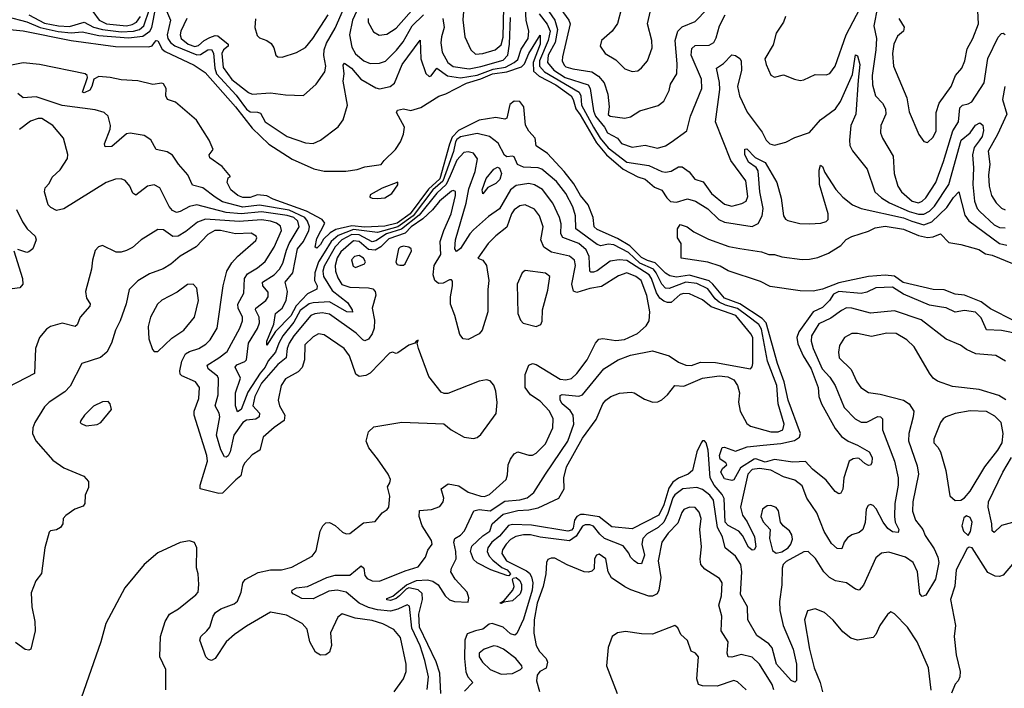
# Model space of a CAD drawing. Extents: x 2056909 to 2160450, y 827444 to 1016825.
# Tile 160 of 256: x 2127776 to 2133111, y 885374 to 888998. Entities that reach past the tile are written whole.
import ezdxf

# ---------------------------------------------------------------- set-up
doc = ezdxf.new("R2010")
doc.units = 0

msp = doc.modelspace()

# ---------------------------------------------------------------- linework, layer by layer
at = {"layer": '0CON10XD'}
for points in [[(2129664.2, 889005), (2129663.4, 888985), (2129692.7, 888932.7), (2129723.8, 888913.8), (2129765, 888919.1), (2129815, 888951.3), (2130035, 889203.6)], [(2131924.5, 889015), (2131914.2, 888985), (2131874.3, 888925), (2131858.6, 888861.4), (2131813.5, 888785), (2131820, 888755), (2131845, 888697.5), (2131865, 888686.2), (2131915, 888699.2), (2131973.3, 888675), (2132005, 888668.9), (2132025, 888672.2), (2132085, 888701.4), (2132145, 888699.2), (2132165, 888706), (2132195, 888745.8), (2132254.4, 888915), (2132347.8, 889095)], [(2127705, 889015.4), (2127815, 888985.7), (2127885.9, 888955.9), (2127984, 888934), (2128055, 888927), (2128115, 888932.4), (2128205, 888911.6), (2128365, 888899.1), (2128442.3, 888907.7), (2128480.1, 888935), (2128490.9, 888955), (2128514, 889066)], [(2127825, 889024.6), (2127909.8, 888979.8), (2127985, 888964.3), (2128045, 888960.9), (2128125, 888983.6), (2128175, 888956.8), (2128225, 888944.1), (2128325, 888931.1), (2128392.1, 888935), (2128425, 888945.1), (2128448.8, 888965), (2128478.4, 889055)], [(2128172.8, 889042.8), (2128205.7, 888995.7), (2128245.6, 888975.6), (2128355, 888964.2), (2128385, 888971.2), (2128409.1, 888985), (2128429.9, 889015)], [(2128571.5, 889045), (2128593.4, 888995), (2128574.7, 888915), (2128578.6, 888895), (2128593.5, 888873.5), (2128616.6, 888856.6), (2128735, 888806.5), (2128755, 888809), (2128795, 888834.1), (2128815, 888836.9), (2128825.7, 888815.7), (2128833.3, 888735), (2128842.9, 888705), (2128948.8, 888588.8), (2129005, 888512.8), (2129025, 888498.7), (2129065, 888497.4), (2129081.1, 888491.1), (2129105.4, 888445), (2129224.7, 888365), (2129325, 888329.7), (2129365, 888326.8), (2129405.3, 888344.7), (2129502.1, 888417.9), (2129528, 888455), (2129552.5, 888535), (2129528.4, 888665), (2129533.7, 888705), (2129528.5, 888751.5), (2129535, 888762.9), (2129573.5, 888735), (2129624.9, 888674.9), (2129705, 888627.9), (2129725, 888622.5), (2129783.7, 888636.3), (2129805.9, 888654.1), (2129847.3, 888755), (2129945, 888886.7), (2129949.8, 888785), (2129976.1, 888706.1), (2129995, 888690), (2130005, 888694.3), (2130035, 888735.5), (2130094.2, 888694.2), (2130165, 888683.3), (2130255, 888697.2), (2130341.1, 888728.9), (2130408.8, 888741.2), (2130455.3, 888765), (2130475, 888782.3), (2130492.5, 888837.5), (2130531.2, 888895), (2130535.1, 888935), (2130520, 888995), (2130516.1, 889055)], [(2128805, 888901.5), (2128835, 888912), (2128849.9, 888909.9), (2128905.8, 888865), (2128904.5, 888855), (2128880.5, 888835), (2128871.6, 888815), (2128878.2, 888738.2), (2128925, 888673.7), (2129015, 888602.5), (2129035, 888594.7), (2129135, 888601.5), (2129215, 888590), (2129313.1, 888586.9), (2129382, 888648), (2129428.2, 888715), (2129433.9, 888745), (2129422.9, 888802.9), (2129425.2, 888835), (2129438.6, 888871.4), (2129485, 888951.4), (2129529.9, 889055)], [(2129611.7, 889065), (2129578.1, 888995), (2129563, 888915), (2129575, 888848.6), (2129595, 888812.2), (2129640.5, 888775), (2129675, 888760.8), (2129725, 888761.3), (2129756.9, 888773.1), (2129817.8, 888832.2), (2129853.1, 888876.9), (2129902.2, 888965), (2129964.4, 889025)], [(2130184.8, 889085), (2130176.5, 888996.5), (2130187.9, 888905), (2130220, 888835), (2130245, 888811.5), (2130284.6, 888814.6), (2130351.9, 888835), (2130385, 888860.8), (2130395, 888903.3), (2130399.5, 889065)], [(2130627.2, 889065), (2130674.4, 888995), (2130690.2, 888945), (2130677.1, 888875), (2130639, 888805), (2130636.3, 888765), (2130670.5, 888725), (2130732.1, 888685), (2130856.1, 888645), (2130866.2, 888625), (2130885, 888502.9), (2130895.7, 888475), (2130943.7, 888415), (2130960.2, 888385), (2131014.4, 888355), (2131035.9, 888325.9), (2131095, 888307.5), (2131165, 888317.9), (2131231.4, 888301.4), (2131275, 888313.8), (2131305, 888333.8), (2131390, 888395), (2131411.1, 888475), (2131472.1, 888625), (2131470.3, 888675), (2131414.4, 888805), (2131417.7, 888842.2), (2131435, 888857.5), (2131511.1, 888858.9), (2131536.1, 888873.9), (2131549.9, 888900.1), (2131567.3, 888965), (2131598.3, 889025)], [(2130708.3, 889055), (2130751.3, 888995), (2130757.8, 888975), (2130716.3, 888796.3), (2130715.8, 888775), (2130725, 888752.1), (2130735, 888742.8), (2130772.3, 888732.3), (2130874.9, 888714.9), (2130911, 888691), (2130942.2, 888655), (2130962.2, 888595), (2130970.5, 888525), (2130965, 888484.4), (2130975, 888474.7), (2131055, 888463.9), (2131085, 888471.5), (2131136.2, 888503.8), (2131235, 888533.1), (2131265, 888555.8), (2131295, 888613.8), (2131301.8, 888648.2), (2131335.9, 888704.1), (2131338.5, 888758.5), (2131327.9, 888885), (2131341.2, 888935), (2131365, 888958.4), (2131435, 888988.9), (2131501.2, 889055)], [(2131035, 889053.3), (2131015, 888976.7), (2130986.2, 888935), (2130928.8, 888885), (2130920, 888855), (2130947.5, 888815), (2131005, 888780), (2131055, 888731.1), (2131095, 888716.9)], [(2131095, 888716.9), (2131125, 888720.8), (2131145, 888736), (2131176.7, 888775), (2131202.2, 888845), (2131201.4, 888885), (2131177.1, 888975), (2131193.4, 889046.6)], [(2132424, 889065), (2132404.2, 888965), (2132417.3, 888895), (2132414.8, 888835), (2132394.8, 888694.8), (2132396.7, 888645), (2132413.2, 888585), (2132450.9, 888545), (2132466.8, 888515), (2132468.9, 888485), (2132442.3, 888425), (2132439.6, 888385), (2132450, 888355), (2132508.5, 888258.5), (2132513.5, 888165), (2132534.2, 888095), (2132552.8, 888065), (2132611.3, 888015), (2132645, 888005.8), (2132665, 888014.2), (2132685, 888032.9), (2132740.2, 888115), (2132781.4, 888228.6), (2132831.2, 888395), (2132862.4, 888445), (2132870.2, 888519.8), (2132885, 888534), (2132915, 888541.2), (2132935, 888553.3), (2133001.4, 888655), (2133022.2, 888787.8), (2133077.8, 888902.2), (2133095, 888922.5), (2133105, 888924.2), (2133115, 888917.5)], [(2132538.9, 889005), (2132568.1, 888958.1), (2132564.6, 888935.4), (2132531.8, 888908.2), (2132512, 888865), (2132504.6, 888815), (2132510.4, 888745), (2132582.5, 888575), (2132595, 888498.8), (2132646.9, 888375), (2132675, 888338), (2132695, 888332.5), (2132725, 888361.9), (2132741.5, 888395), (2132741.5, 888495), (2132757.5, 888545), (2132822.2, 888635), (2132846.9, 888695), (2132880.4, 888735), (2132897.1, 888775), (2132910.2, 888839.8), (2132939.5, 888895), (2132970, 888975), (2132967.9, 889045)], [(2128681.1, 889005), (2128649.1, 888935), (2128645.2, 888915), (2128650.5, 888895), (2128688.4, 888865), (2128725, 888852.4), (2128745, 888857.7), (2128775.2, 888885), (2128805, 888901.5)], [(2129052.8, 889002.8), (2129049.2, 888955), (2129062, 888912), (2129075, 888899.2), (2129115, 888884.5), (2129138.1, 888868.1), (2129151.9, 888845), (2129163.8, 888805), (2129175, 888796.2), (2129197.5, 888795), (2129275, 888819.1), (2129325, 888847.8), (2129364.6, 888895), (2129447.8, 889025)], [(2130067.8, 889005), (2130075.2, 888955), (2130060.4, 888905), (2130058, 888872), (2130065, 888821.2), (2130095, 888766.2), (2130125, 888744.8), (2130210.9, 888730.9), (2130275, 888744.2), (2130395, 888778.4), (2130420.1, 888805), (2130428.8, 888865), (2130435, 889010)], [(2130589.7, 889029.7), (2130633.8, 888973.8), (2130650.2, 888935), (2130639.9, 888885), (2130591.7, 888775), (2130592.7, 888745), (2130619, 888715), (2130807.3, 888605), (2130816.7, 888585), (2130819.5, 888535), (2130884.5, 888414.5), (2130921.1, 888355), (2130965, 888303.6), (2131065, 888224.7), (2131185, 888207.5), (2131255, 888174.3), (2131275, 888170.8), (2131305, 888175.9), (2131345, 888200.8), (2131365, 888200), (2131402.8, 888172.8), (2131433.8, 888133.8), (2131478.4, 888118.4), (2131524, 888055), (2131595, 887997.1), (2131635, 887986.2), (2131689.2, 888000.8), (2131711.1, 888015), (2131720.7, 888039.3), (2131709.4, 888125), (2131628.2, 888235), (2131546.2, 888445), (2131569.4, 888619.4), (2131568.2, 888658.2), (2131550.6, 888735), (2131589.8, 888760.3), (2131635, 888807.5), (2131655, 888804.2), (2131678.2, 888788.2), (2131685.4, 888775), (2131687.5, 888725), (2131664.3, 888635.7), (2131676.6, 888585), (2131717, 888497), (2131798.6, 888388.6), (2131820, 888345), (2131840, 888325), (2131865, 888318.5), (2131926.4, 888333.6), (2131975, 888360), (2132055, 888387.1), (2132115.2, 888454.8), (2132196.2, 888515), (2132224, 888555), (2132288.5, 888701.5), (2132305, 888807.5), (2132315, 888802.5), (2132327.9, 888755), (2132319.3, 888670.7), (2132305.4, 888485), (2132279.7, 888425), (2132271.2, 888345), (2132274.5, 888315), (2132287.4, 888287.4), (2132368.3, 888188.3), (2132409.1, 888065), (2132445, 888031.8), (2132489.1, 888005), (2132595, 887958.5), (2132645, 887943.4), (2132675, 887944.2), (2132705, 887960), (2132732.4, 887987.6), (2132810.5, 888105), (2132877.8, 888345), (2132925.9, 888384.1), (2132955, 888426.5), (2132978.2, 888438.2), (2132995, 888426.2), (2132997.2, 888397.2), (2132990, 888365), (2132975, 888341.1), (2132947, 888305), (2132937.8, 888265), (2132944.1, 888194.1), (2132939.3, 888105), (2132949.2, 888015), (2132964.2, 887975), (2132977.6, 887957.6), (2133055, 887885.3), (2133085, 887871), (2133115, 887869.5)], [(2127705, 888946.4), (2127795, 888937.7), (2128055, 888885.5), (2128295, 888853.4), (2128475, 888851.3), (2128493.2, 888856.8), (2128506.5, 888875), (2128515, 888885.6), (2128525, 888883.3), (2128548.2, 888838.2), (2128563.9, 888825), (2128720.5, 888750.5), (2128781.2, 888711.2), (2128945, 888525.1), (2129035, 888409.3), (2129125, 888323.1), (2129251.7, 888241.7), (2129369.1, 888189.1), (2129425, 888176.7), (2129543, 888177), (2129605, 888185.7), (2129645, 888200), (2129735, 888212.5), (2129750, 888235), (2129811.9, 888295), (2129839.4, 888335), (2129855, 888376.7), (2129861.1, 888415), (2129816.7, 888495), (2129822.4, 888507.6), (2129855, 888515.5), (2129895, 888506.5), (2129948.3, 888521.7), (2130046.6, 888583.4), (2130085, 888596.7), (2130197.1, 888652.9), (2130275, 888677.3), (2130336.7, 888705), (2130414.8, 888715.2), (2130495, 888741.6), (2130511.8, 888758.2), (2130535, 888815.3), (2130595, 888913.8), (2130595, 888864.4), (2130557.6, 888765), (2130559.2, 888719.2), (2130591.2, 888691.2), (2130680.7, 888645), (2130763.2, 888585), (2130775.2, 888565.2), (2130788.5, 888515), (2130811.8, 888481.8), (2130900.3, 888330.3), (2130955, 888264.9), (2131045, 888187.8), (2131125, 888145.7), (2131165, 888133.5), (2131215, 888090.8), (2131254.6, 888074.6), (2131282.3, 888032.3), (2131302.8, 888012.8), (2131335, 888009.2), (2131395, 888027.4), (2131437.5, 888015), (2131505, 887972.4), (2131564.5, 887914.5), (2131595, 887900.3), (2131745, 887877.3), (2131777, 887893), (2131798.4, 887935), (2131803.6, 887975), (2131785.8, 888065), (2131777.9, 888177.9), (2131766.5, 888196.5), (2131724.7, 888225), (2131705, 888267.5), (2131704.4, 888295.6), (2131715, 888298), (2131761.5, 888251.5), (2131815, 888223.9), (2131878.8, 888115), (2131901.1, 888031.1), (2131914.8, 887934.8), (2131925, 887916.7), (2131938.5, 887908.5), (2132002.7, 887892.7), (2132055, 887890.8), (2132116.2, 887895), (2132145.2, 887904.7), (2132156.5, 887915), (2132156.8, 887945), (2132109.2, 888105), (2132107.3, 888182.7), (2132115, 888210), (2132125, 888202.5), (2132138.8, 888168.8), (2132197.7, 888077.7), (2132235, 888036.5), (2132287.5, 887995), (2132335, 887974), (2132565, 887923), (2132608.8, 887905), (2132675, 887886.4), (2132717.3, 887902.7), (2132800, 887980), (2132835, 888034.2), (2132865, 888065.5), (2132897.7, 887937.7), (2132917.9, 887907.9), (2133085, 887784.3), (2133124.8, 887775.2)], [(2133193.5, 887293.5), (2133095, 887313.8), (2133015, 887316.2), (2132985, 887381.5), (2132955, 887413.2), (2132895, 887420.7), (2132845, 887411.9), (2132795, 887435.2), (2132770.3, 887439.7), (2132705, 887451.2), (2132565, 887510.2), (2132505, 887548.8), (2132415, 887545.2), (2132365, 887521.1), (2132335.5, 887514.5), (2132215, 887524.6), (2132185, 887510.7), (2132163.8, 887476.2), (2132125, 887437.4), (2132075, 887415.2), (2131998.1, 887305), (2131987, 887275), (2131991.4, 887241.4), (2132021.7, 887175), (2132064.9, 887105), (2132102.9, 887005), (2132105.2, 886955), (2132119.6, 886915), (2132195, 886781.5), (2132228, 886738), (2132265, 886713.1), (2132315, 886690.8), (2132377.8, 886655), (2132395.5, 886625), (2132393.1, 886595), (2132386.4, 886583.6), (2132375, 886581.8), (2132355, 886591.5), (2132325, 886620), (2132315, 886621.8), (2132291.9, 886618.1), (2132270, 886605), (2132240.5, 886515), (2132235, 886453.3), (2132225, 886432), (2132215, 886427.1), (2132195, 886440), (2132145, 886502.3), (2132071.1, 886561.1), (2132033.1, 886603.1), (2131965, 886599.8), (2131865, 886613.5), (2131815, 886599.9), (2131765, 886618.2), (2131755, 886616.5), (2131680.5, 886569.5), (2131645, 886504.4), (2131635, 886500.6), (2131595, 886510), (2131575.5, 886545), (2131584.6, 886565.4), (2131606.7, 886585), (2131602.5, 886595), (2131570.6, 886615), (2131568, 886635), (2131581.7, 886678.3), (2131595, 886680), (2131655, 886658.9), (2131716.6, 886683.4), (2131805, 886692.3), (2131900, 886700), (2131973.3, 886716.7), (2132001.5, 886735), (2132006.6, 886755), (2131939.2, 886935), (2131918.6, 887035), (2131881.2, 887135), (2131820.5, 887355), (2131798.5, 887378.5), (2131678.2, 887458.2), (2131595, 887488.3), (2131532.1, 887565), (2131511.7, 887581.7), (2131405, 887613.3), (2131335, 887603), (2131298.7, 887608.7), (2131275, 887623.1), (2131219.2, 887679.2), (2131177.2, 887692.8), (2131145, 887709), (2131081.4, 887771.4), (2131015, 887811.4), (2130905, 887861.3), (2130889, 887875), (2130882.3, 887925), (2130855, 887994.7), (2130814.3, 888045), (2130777.9, 888107.9), (2130725.2, 888175), (2130635, 888271.8), (2130573.6, 888313.6), (2130568.9, 888355), (2130534.4, 888394.4), (2130516.5, 888426.5), (2130506.7, 888525), (2130485, 888554.4), (2130455, 888555.6), (2130432.3, 888537.7), (2130415, 888463.3), (2130405, 888458.8), (2130355, 888467.1), (2130265, 888453.4), (2130152.8, 888397.2), (2130119.3, 888360.7), (2130105, 888324), (2130051.7, 888135), (2129991.4, 888078.6), (2129891.5, 887945), (2129820.3, 887895), (2129755, 887878.3), (2129645, 887874), (2129575, 887880.5), (2129488.9, 887861.1), (2129457.2, 887842.8), (2129421, 887809), (2129405, 887780), (2129385, 887760), (2129376.7, 887765), (2129385, 887812.5), (2129428.9, 887895), (2129414.2, 887915), (2129329.2, 887959.2), (2129149.4, 888025), (2129115, 888043.3), (2129065, 888048.1), (2129025, 888033.8), (2128984.3, 888034.3), (2128957.8, 888045), (2128918.8, 888075), (2128900, 888115), (2128905, 888140), (2128918.3, 888148.3), (2128872.7, 888202.7), (2128805, 888248.8), (2128801.4, 888265), (2128823.8, 888295), (2128801.4, 888345), (2128732.9, 888452.9), (2128620, 888550), (2128576.1, 888566.1), (2128568, 888585), (2128570, 888625), (2128555, 888650), (2128545, 888653.8), (2128496.8, 888646.8), (2128415, 888666), (2128325, 888671.5), (2128266.7, 888685), (2128205, 888689.5), (2128178, 888675), (2128167.1, 888635), (2128155, 888615.8), (2128125, 888600.8), (2128116.7, 888605), (2128142.9, 888685), (2128141.4, 888695), (2128130, 888705), (2127882.5, 888755), (2127795, 888764.5), (2127675, 888740.3)], [(2133114, 888635), (2133100.2, 888565), (2133124.7, 888485), (2133074.4, 888375), (2133022.5, 888285), (2133031.9, 888215), (2133024.3, 888155), (2133028.1, 888095), (2133041.9, 888045), (2133065.9, 888005.9), (2133095, 887975.4), (2133115, 887967.2)], [(2132450.4, 886835), (2132451.5, 886775), (2132516.2, 886605), (2132535.3, 886515), (2132535.7, 886475), (2132517.4, 886375), (2132515.2, 886305), (2132519.6, 886275), (2132538.7, 886235), (2132535, 886218.1), (2132505, 886222), (2132480.4, 886240.4), (2132454.1, 886274.1), (2132416.9, 886346.9), (2132400, 886365), (2132385, 886370.5), (2132373.6, 886365), (2132361.9, 886345), (2132356.7, 886273.3), (2132345, 886234.3), (2132325, 886217.5), (2132284.1, 886205.9), (2132261.1, 886188.9), (2132243.9, 886166.1), (2132230.3, 886129.7), (2132205, 886131.5), (2132175, 886159.5), (2132134, 886224), (2132094.4, 886325), (2132041.2, 886405), (2132015, 886470.5), (2131975, 886502.7), (2131915, 886520), (2131846, 886556), (2131785, 886565.3), (2131745, 886559.1), (2131721.6, 886535), (2131680.5, 886355), (2131691.6, 886311.6), (2131716.7, 886276.7), (2131757.5, 886195), (2131765, 886140), (2131756.2, 886125), (2131745, 886121.9), (2131725, 886137.9), (2131691.5, 886201.5), (2131672.7, 886225), (2131615, 886256.4), (2131599.1, 886275), (2131592.7, 886402.7), (2131581.7, 886425), (2131537.7, 886475), (2131516.6, 886515), (2131505.6, 886665), (2131495, 886704.5), (2131485.4, 886715), (2131475, 886714.6), (2131467.5, 886705), (2131444.8, 886655), (2131420.8, 886555), (2131397.7, 886535), (2131345, 886513.5), (2131315, 886491.6), (2131292.1, 886457.9), (2131265, 886368.1), (2131238.1, 886311.9), (2131095, 886238.9), (2130985, 886249.2), (2130915, 886303), (2130835, 886316.2), (2130814.5, 886315.5), (2130794.8, 886305.2), (2130782.7, 886285), (2130775, 886241.4), (2130765, 886231.3), (2130745, 886225.1), (2130548, 886258), (2130445, 886262.4), (2130425, 886256.8), (2130375, 886198.3), (2130334.1, 886165.9), (2130311.6, 886135), (2130308.2, 886115), (2130319.1, 886089.1), (2130338.5, 886068.5), (2130388.5, 886028.5), (2130417.3, 886015), (2130435.7, 885994.3), (2130426, 885984), (2130415, 885984.3), (2130328.6, 886015), (2130255, 886054.2), (2130235, 886072.3), (2130218.3, 886115), (2130224.8, 886145), (2130285, 886200.3), (2130323.9, 886225), (2130335.2, 886265), (2130395, 886317.9), (2130475, 886337.8), (2130535, 886340.8), (2130585, 886351.5), (2130696.1, 886405), (2130725.4, 886455), (2130724.1, 886515), (2130737.9, 886575), (2130825, 886729.2), (2130899.6, 886830.4), (2130935.6, 886915), (2130951.5, 886935), (2130978.6, 886955), (2131025, 886972.7), (2131088.3, 886978.3), (2131105.9, 886975.9), (2131160.4, 886940.4), (2131205.8, 886924.2), (2131234, 886926), (2131255, 886937.9), (2131285.2, 886964.8), (2131325, 887014.6), (2131375, 887011.5), (2131475, 887054.2), (2131565, 887067.6), (2131612.7, 887062.7), (2131644.8, 887045), (2131665.2, 887015), (2131675.2, 886975), (2131670.5, 886925), (2131678.9, 886875), (2131715, 886809.5), (2131735.3, 886795.3), (2131845, 886763.1), (2131885, 886763.6), (2131911.1, 886775), (2131917.1, 886805), (2131884.9, 886914.9), (2131878, 887015), (2131827.5, 887147.5), (2131795, 887320.4), (2131779.8, 887345), (2131720.5, 887390.5), (2131665, 887432.6), (2131600.1, 887450.1), (2131566, 887466), (2131544.3, 887484.3), (2131505, 887538.3), (2131445, 887568.1), (2131385, 887575.3), (2131295, 887540.5), (2131275, 887542.3), (2131255, 887563.9), (2131225.1, 887625), (2131209.1, 887645), (2131135, 887678.8), (2131075, 887735.1), (2130995, 887776.8), (2130965, 887780.3), (2130925, 887772), (2130905, 887779.8), (2130788.5, 887865), (2130786.7, 887935), (2130772.8, 887982.8), (2130734.7, 888055), (2130685, 888121.6), (2130605, 888188.4), (2130584.8, 888194.8), (2130505, 888198.5), (2130472.2, 888212.2), (2130455, 888253.8), (2130445, 888258), (2130415, 888254.3), (2130403, 888263), (2130368.8, 888328.8), (2130321.5, 888365), (2130255, 888380.7), (2130165, 888363.4), (2130145, 888349.2), (2130136.4, 888335), (2130127, 888283), (2130068.1, 888121.9), (2130014.8, 888075), (2129908.1, 887935), (2129825, 887875.5), (2129715, 887844.7), (2129585, 887860.9), (2129501.2, 887828.8), (2129463.8, 887796.2), (2129424.6, 887735), (2129394.6, 887685.4), (2129375.7, 887625), (2129373.5, 887585), (2129386.7, 887555), (2129385, 887537.9), (2129335, 887512.5), (2129273.7, 887446.3), (2129245, 887392.8), (2129162.6, 887307.4), (2129115, 887233.3), (2129114.6, 887255), (2129151.9, 887348.1), (2129162.2, 887405), (2129197.3, 887435), (2129219, 887475), (2129226.6, 887525), (2129213.3, 887575), (2129255.2, 887625), (2129281.5, 887755), (2129313.5, 887795), (2129343.1, 887855), (2129345.5, 887875), (2129335.5, 887905), (2129320.9, 887925), (2129234.9, 887964.9), (2129075, 887992.6), (2128985, 887982), (2128875, 888011.4), (2128834.1, 888035), (2128767.2, 888087.2), (2128711.4, 888101.4), (2128687.2, 888157.2), (2128635.4, 888215), (2128603.4, 888263.4), (2128575, 888281.2), (2128516, 888295), (2128486.4, 888346.4), (2128450.7, 888370.7), (2128375, 888382.5), (2128355, 888379.1), (2128275, 888310.4), (2128238, 888308), (2128234.5, 888325), (2128266.3, 888403.7), (2128268.2, 888425), (2128255.5, 888475), (2128232.5, 888495), (2128185, 888509.7), (2128005, 888533.2), (2127865, 888580.5), (2127795, 888573.8), (2127765, 888598.6)], [(2130056.7, 885345), (2130051.6, 885455), (2130032.6, 885517.4), (2129941.2, 885705), (2129939.2, 885775), (2129959, 885855), (2129957.1, 885887.1), (2129935, 885906.9), (2129885, 885917.4), (2129869.4, 885910.6), (2129833.3, 885875), (2129815, 885860.7), (2129785, 885849.5), (2129765, 885853.1), (2129765, 885860), (2129797.7, 885872.3), (2129871.8, 885935), (2129925, 885957.5), (2129985, 885961.7), (2130015, 885954.2), (2130042.4, 885935), (2130081.3, 885875), (2130105, 885854.1), (2130131.2, 885845), (2130205, 885840), (2130210, 885865), (2130200.9, 885895), (2130135.4, 885965), (2130112.4, 886005), (2130115.4, 886025), (2130139.8, 886075), (2130139.1, 886115), (2130128.9, 886165), (2130132.9, 886185), (2130165, 886204.1), (2130185, 886226.8), (2130235.7, 886335), (2130265, 886342.8), (2130325, 886335.2), (2130405, 886387.5), (2130485, 886394.8), (2130525, 886406.3), (2130561.1, 886435), (2130624.7, 886535), (2130745, 886713.4), (2130777.6, 886805), (2130774.2, 886855), (2130759.1, 886879.1), (2130715, 886916.1), (2130704.4, 886935), (2130705, 886960), (2130715, 886965.8), (2130805, 886958), (2130825, 886965.3), (2130940.9, 887105), (2131019.2, 887155), (2131085, 887180.3), (2131205, 887202.7), (2131295, 887175.7), (2131345, 887141.5), (2131385.5, 887124.5), (2131415, 887123.2), (2131465, 887142.1), (2131545, 887140.2), (2131736, 887105), (2131744.5, 887115.5), (2131748, 887135), (2131748.1, 887275), (2131737.7, 887295), (2131655.2, 887395), (2131521.7, 887441.7), (2131475, 887480), (2131405, 887512), (2131375, 887514.2), (2131355, 887508.8), (2131305, 887464.7), (2131285, 887464.3), (2131265, 887472.9), (2131245, 887488.9), (2131226.5, 887516.5), (2131199.3, 887595), (2131186.4, 887615), (2131065, 887692.4), (2131023.4, 887696.6), (2130975, 887689.8), (2130905, 887636.7), (2130885, 887628.8), (2130870, 887630), (2130864.1, 887635), (2130860.7, 887715), (2130845, 887751), (2130804.7, 887785), (2130718, 887818), (2130707.7, 887837.7), (2130709, 887891), (2130700.2, 887925), (2130663.9, 888003.9), (2130608, 888078), (2130565, 888101.8), (2130535, 888110), (2130465, 888099.6), (2130435, 888075.8), (2130375, 887972), (2130315, 887931.4), (2130235, 887859.2), (2130215, 887837.1), (2130165, 887756.7), (2130141.6, 887741.6), (2130133.4, 887755), (2130137.9, 887805), (2130194.2, 888004.2), (2130209.6, 888080.4), (2130242.8, 888175), (2130256.6, 888243.4), (2130235, 888275.2), (2130205, 888282.1), (2130182.9, 888277.1), (2130145, 888236.4), (2130108, 888152), (2130086.4, 888103.6), (2130035, 888057.2), (2129940.9, 887939.1), (2129845, 887862.7), (2129762.7, 887837.3), (2129705, 887798.6), (2129685, 887793.1), (2129615, 887831.9), (2129575, 887833.8), (2129521.7, 887805), (2129485, 887766.2), (2129425, 887661.4), (2129418.9, 887635), (2129421.7, 887605), (2129469.6, 887529.6), (2129552, 887465), (2129577.1, 887425), (2129578.3, 887411.7), (2129547.8, 887415), (2129455, 887468.9), (2129365, 887463.9), (2129345, 887457.6), (2129295, 887422.1), (2129261.3, 887358.7), (2129202.2, 887285), (2129179, 887245), (2129162.2, 887195), (2129122, 887148), (2129105.9, 887114.1), (2129078.2, 887081.8), (2129011.2, 886978.8), (2128975, 886884.6), (2128955, 886872.9), (2128944.3, 886905), (2128945.3, 886975.3), (2128971.7, 887055), (2128943.8, 887115), (2128952.5, 887127.5), (2128995, 887144.2), (2129004.1, 887155), (2129015.2, 887245), (2129064.5, 887324.5), (2129074.8, 887355), (2129073.5, 887385), (2129053.9, 887425), (2129054.8, 887435), (2129108.9, 887475), (2129122.7, 887495), (2129121.8, 887521.8), (2129092.2, 887555), (2129091.6, 887575), (2129155.1, 887614.9), (2129183.3, 887645), (2129202.2, 887677.8), (2129222.1, 887747.9), (2129235.5, 887784.5), (2129290.2, 887875), (2129283.1, 887905), (2129260.5, 887925), (2129225, 887935.9), (2129085, 887956.9), (2128975, 887946.4), (2128895, 887953.1), (2128735, 887994.7), (2128695, 887985.8), (2128645, 887957.3), (2128625, 887953.3), (2128604.3, 887964.3), (2128586.2, 887985), (2128535, 888086.2), (2128505, 888103.1), (2128467.5, 888095), (2128405, 888047.5), (2128388.3, 888058.3), (2128372.9, 888095), (2128346.5, 888126.5), (2128325, 888135.8), (2128295, 888133.3), (2128245, 888115.7), (2128015, 887972.2), (2127975, 887964.2), (2127945, 887980), (2127930, 887995), (2127910, 888065), (2127914.3, 888085.7), (2127935, 888110), (2127950.8, 888145), (2127995, 888183.3), (2128034.3, 888245), (2128036.4, 888266.4), (2128012.5, 888355), (2127954.3, 888425), (2127895, 888461.5), (2127875, 888461.8), (2127835, 888447.7), (2127775, 888402.5)], [(2130285, 888053.6), (2130281.1, 888075), (2130302.9, 888137.1), (2130345, 888188), (2130365, 888197.7), (2130375, 888193.6), (2130386, 888165), (2130377.9, 888132.1), (2130355, 888109.5), (2130311.4, 888088.6), (2130285, 888053.6)], [(2129715, 888027.8), (2129755, 888033), (2129792.5, 888055), (2129825, 888102.5), (2129825, 888117.5), (2129740, 888085), (2129675, 888049.2), (2129672, 888035), (2129685, 888031.1), (2129715, 888027.8)], [(2129982.8, 885367.2), (2129990, 885435), (2129971, 885525), (2129945.2, 885604.8), (2129900, 885700), (2129888.1, 885818.1), (2129875, 885825.4), (2129825, 885802.1), (2129785, 885792.1), (2129715, 885799.1), (2129665, 885812), (2129614.9, 885834.9), (2129545, 885894.4), (2129495, 885904.8), (2129449.8, 885900.2), (2129365, 885859.5), (2129305, 885860.5), (2129257.5, 885885), (2129250, 885895), (2129251.9, 885905), (2129275, 885919.1), (2129335, 885925.6), (2129440, 885975), (2129485, 885986.6), (2129565, 885987.5), (2129625, 886037.5), (2129640.4, 886025), (2129646.2, 885985), (2129658.5, 885968.5), (2129685, 885956.7), (2129725, 885954.1), (2129865, 886010.3), (2129935, 886031.8), (2129974.3, 886085), (2129987.3, 886122.7), (2130011.1, 886155), (2130006.2, 886175), (2129955.9, 886255), (2129940, 886305), (2129942.1, 886337.9), (2130007.6, 886342.4), (2130051.7, 886358.3), (2130070, 886385), (2130074.4, 886405), (2130060, 886455), (2130098, 886482), (2130155, 886470.4), (2130206.5, 886436.5), (2130275, 886415.8), (2130295, 886414.2), (2130320.5, 886425), (2130411.8, 886505), (2130419.5, 886530.5), (2130422.3, 886585), (2130434.7, 886615.3), (2130455, 886644.3), (2130475, 886655.6), (2130535, 886636.9), (2130555, 886638.1), (2130575, 886647.8), (2130625, 886698.6), (2130663.9, 886786.1), (2130665.4, 886835), (2130646.1, 886875), (2130595, 886929.4), (2130544.2, 886965), (2130514.6, 887004.6), (2130513.8, 887075), (2130534.5, 887125.5), (2130555, 887134.4), (2130575, 887128.9), (2130705, 887049.5), (2130734.7, 887045.3), (2130765, 887053.2), (2130795, 887080.9), (2130850.7, 887155), (2130895.2, 887244.8), (2130914.2, 887265.8), (2130935, 887270), (2131005, 887258.1), (2131052.5, 887265), (2131122.4, 887297.6), (2131170.7, 887339.3), (2131186.5, 887365), (2131190.9, 887415), (2131173, 887503), (2131143.7, 887585), (2131115, 887606.7), (2131065, 887624.8), (2131019.8, 887610.2), (2130927.9, 887552.1), (2130865, 887541.1), (2130795, 887520), (2130776, 887526), (2130767, 887565), (2130786.7, 887665), (2130782.7, 887695), (2130755, 887716.6), (2130657.7, 887737.7), (2130615.5, 887765), (2130599.1, 887805), (2130612, 887875), (2130592.2, 887935), (2130565, 887971.5), (2130515, 887993.8), (2130485, 887988.9), (2130455, 887967.1), (2130441.1, 887945), (2130415, 887872.5), (2130355, 887826.9), (2130314.6, 887785), (2130257.5, 887705), (2130285, 887694.3), (2130305.3, 887665.3), (2130317.1, 887585), (2130311.6, 887535), (2130312.9, 887415), (2130281.4, 887315), (2130264.5, 887295.5), (2130205, 887264.2), (2130177.7, 887267.7), (2130160.7, 887290.7), (2130133.9, 887395), (2130110.6, 887455), (2130109.2, 887495), (2130121.5, 887555), (2130120.3, 887580.3), (2130115, 887588), (2130105, 887588.1), (2130071.1, 887568.9), (2130045, 887567.1), (2130025, 887583.5), (2130015.3, 887615), (2130022, 887665), (2130056.7, 887725), (2130053.5, 887795), (2130073.1, 887855), (2130114.1, 887945), (2130136.7, 888045), (2130136.6, 888066.6), (2130125, 888072.7), (2130115, 888068.4), (2130050.5, 888015), (2130012.5, 887967.5), (2129960.9, 887919.1), (2129897.4, 887875), (2129865, 887840.3), (2129775, 887809.2), (2129732.5, 887767.5), (2129701.2, 887748.8), (2129665, 887751.5), (2129615, 887794.9), (2129585, 887799.2), (2129515, 887739.9), (2129495, 887707.3), (2129484.9, 887665), (2129486, 887635), (2129498.8, 887598.8), (2129521.8, 887561.8), (2129565, 887547.5), (2129666.2, 887545), (2129688.4, 887538.4), (2129702.3, 887525), (2129705.3, 887504.7), (2129686.1, 887433.9), (2129698.4, 887368.4), (2129696, 887325), (2129685.2, 887295), (2129665, 887266.2), (2129646.6, 887256.6), (2129635, 887261.8), (2129599, 887299), (2129455, 887400.9), (2129415, 887408.6), (2129375, 887404.2), (2129353.1, 887395), (2129260.9, 887285), (2129235.6, 887245), (2129225.2, 887215), (2129218.9, 887165), (2129175, 887129), (2129085, 887027), (2129049.1, 886955), (2129039.6, 886905), (2129075.9, 886865), (2129074, 886845), (2129055, 886831.7), (2129005, 886826.5), (2128985, 886813.9), (2128935.2, 886745), (2128916.3, 886655), (2128905, 886632.9), (2128895, 886625.8), (2128885, 886629.2), (2128865, 886665.7), (2128842.8, 886745), (2128860, 886845), (2128856.4, 886865), (2128834.7, 886905), (2128850.5, 886965), (2128852.9, 887052.9), (2128846.9, 887065), (2128797.1, 887105), (2128791.1, 887125), (2128855.4, 887164.6), (2128899.8, 887200.2), (2128968.1, 887325), (2128983.7, 887366.3), (2128983.6, 887385), (2128959.5, 887435), (2128957.6, 887455), (2128989.4, 887515), (2128993.8, 887595), (2129010.6, 887619.4), (2129065, 887653.4), (2129105, 887687.7), (2129155, 887764.6), (2129193.9, 887855), (2129188.4, 887878.4), (2129167.7, 887895), (2129135, 887906.6), (2129085, 887913), (2128965.4, 887904.6), (2128783, 887917), (2128739, 887901), (2128675, 887849.1), (2128635, 887825.3), (2128605, 887823.3), (2128555, 887859.6), (2128525, 887860), (2128434, 887805), (2128386.6, 887763.4), (2128355, 887747.1), (2128325, 887737.5), (2128298.3, 887738.3), (2128225, 887773.3), (2128202.7, 887767.3), (2128185, 887747.5), (2128169.4, 887695), (2128165.6, 887645), (2128132.5, 887525), (2128137.6, 887487.6), (2128157.5, 887457.5), (2128155.7, 887445), (2128104.1, 887385.9), (2128086.2, 887343.8), (2128075.4, 887334.6), (2128005, 887352.2), (2127943.3, 887335), (2127920, 887320), (2127882.9, 887275), (2127860.6, 887215), (2127855, 887080), (2127713.9, 887006.1)], [(2127758.3, 887968.3), (2127791.7, 887901.7), (2127816.7, 887865), (2127858.8, 887825), (2127864, 887805), (2127846.2, 887755), (2127825, 887738.8), (2127815, 887736.2), (2127765, 887752.5)], [(2133165, 887365.3), (2133035, 887430.6), (2132985, 887468.9), (2132895.4, 887505.4), (2132845, 887509.7), (2132785, 887534.1), (2132725.2, 887535.2), (2132563.1, 887573.1), (2132515, 887606.9), (2132465, 887613.2), (2132375, 887606.3), (2132215, 887572.3), (2132125, 887536.8), (2132075, 887525.9), (2132005, 887528.4), (2131842.1, 887552.1), (2131788.8, 887578.8), (2131613.9, 887636.1), (2131571.1, 887661.1), (2131505, 887682.9), (2131360, 887705), (2131360, 887785), (2131340, 887815), (2131340, 887865), (2131355, 887887.5), (2131392.5, 887875), (2131428.3, 887848.3), (2131508, 887808), (2131618.5, 887768.5), (2131677, 887757), (2131795, 887740), (2131834.6, 887724.6), (2131865, 887724.5), (2131905, 887711.9), (2132015, 887698.4), (2132055, 887699.7), (2132101, 887709), (2132158.3, 887731.7), (2132225, 887774.4), (2132254, 887806), (2132285, 887823.5), (2132375, 887851.1), (2132410.2, 887869.8), (2132465, 887878.4), (2132565, 887861.5), (2132645, 887828.3), (2132695, 887817.5), (2132725, 887820), (2132765, 887836.2), (2132809.5, 887789.5), (2132875, 887778.9), (2132972.2, 887752.2), (2133009.1, 887729.1), (2133045, 887721.1), (2133155, 887676.5)], [(2129803.8, 885355), (2129854.7, 885425.3), (2129870, 885465), (2129869.5, 885505), (2129838.9, 885648.9), (2129802.9, 885692.9), (2129744, 885724), (2129685, 885741), (2129594.2, 885754.2), (2129522.4, 885777.6), (2129499.8, 885760.2), (2129460, 885675), (2129464.5, 885605), (2129455, 885568.8), (2129435, 885555.6), (2129405, 885553.1), (2129378.9, 885568.9), (2129348.6, 885625), (2129333.3, 885695), (2129307.1, 885725), (2129220.8, 885770.8), (2129135, 885787.1), (2129005, 885711.4), (2128939.1, 885665), (2128894.8, 885625.2), (2128835, 885534.4), (2128815, 885524.4), (2128799.1, 885529.1), (2128784.5, 885544.5), (2128750.9, 885635), (2128757.1, 885655), (2128790.5, 885685), (2128805.4, 885705), (2128824.7, 885765), (2128837.3, 885785), (2128865, 885805.3), (2128938.2, 885831.8), (2128955, 885845.8), (2128976.2, 885895), (2128984.5, 885945.5), (2128997, 885963), (2129068.5, 886001.5), (2129135, 886016.1), (2129195, 886016.5), (2129250.3, 886029.7), (2129359.5, 886090.5), (2129381.5, 886118.5), (2129404.4, 886225), (2129418.6, 886255), (2129435, 886270.8), (2129455, 886272.9), (2129485, 886255.6), (2129525, 886220.8), (2129545, 886210.8), (2129565, 886212), (2129639.3, 886270.7), (2129702, 886278), (2129738.8, 886325), (2129767.6, 886342.4), (2129775.6, 886355), (2129781.5, 886415), (2129768.9, 886465), (2129782.1, 886487.9), (2129784.3, 886505), (2129771.4, 886535), (2129715, 886618), (2129668, 886678), (2129653.5, 886713.5), (2129665.7, 886764.3), (2129695, 886790.5), (2129847, 886817), (2130073.6, 886806.4), (2130114.2, 886774.2), (2130184.4, 886734.4), (2130235, 886728), (2130255, 886733.8), (2130275, 886750), (2130357.4, 886862.6), (2130363.2, 886923.2), (2130355.6, 886985), (2130345, 887016.7), (2130325, 887041.2), (2130305, 887046), (2130265, 887039.2), (2130095, 886972), (2130075, 886971.2), (2130058.8, 886978.8), (2129993.2, 887063.2), (2129936.9, 887215), (2129930, 887245), (2129935, 887260), (2129924.2, 887255), (2129917.5, 887245), (2129885, 887234.5), (2129825, 887192), (2129815, 887188.8), (2129795, 887196.2), (2129779.5, 887190.5), (2129675, 887081.5), (2129650.8, 887069.2), (2129615, 887064.5), (2129596.6, 887076.6), (2129563.3, 887175), (2129533.5, 887215), (2129425, 887289.2), (2129395, 887294.5), (2129365, 887279.4), (2129320.8, 887235), (2129318.1, 887155), (2129307, 887113), (2129285, 887089.6), (2129215, 887051.1), (2129192.1, 887015), (2129175.6, 886935), (2129183.3, 886905), (2129211.8, 886855), (2129208.6, 886825), (2129155, 886788.1), (2129095.6, 886735), (2129076.4, 886663.6), (2129035, 886638.5), (2128995, 886596.5), (2128984.3, 886575.7), (2128973.9, 886526.1), (2128946.5, 886503.5), (2128875, 886431.1), (2128855, 886429.2), (2128754, 886455), (2128752.9, 886475), (2128792.5, 886605), (2128788.9, 886635), (2128720.4, 886855), (2128721.1, 886875), (2128745.8, 886945), (2128750.7, 887005), (2128728.9, 887035), (2128655, 887067.1), (2128645.9, 887075.9), (2128642.5, 887095), (2128653.5, 887146.5), (2128674.2, 887185.8), (2128695, 887199.2), (2128746.9, 887215), (2128785, 887238.2), (2128807.3, 887262.7), (2128845.4, 887325), (2128878.4, 887555), (2128898.7, 887635), (2128925, 887680.6), (2128955.2, 887714.8), (2129055, 887800.6), (2129061.1, 887815), (2129056.7, 887825), (2129030.6, 887840.6), (2128945, 887836.8), (2128864.4, 887854.4), (2128833.8, 887855), (2128795, 887833.8), (2128732.7, 887767.3), (2128645, 887715.3), (2128595, 887671.8), (2128553.1, 887646.9), (2128479.6, 887620.4), (2128415, 887582.5), (2128369.5, 887535), (2128352.1, 887457.9), (2128320.4, 887365), (2128294.5, 887315), (2128273.3, 887245), (2128247.8, 887195), (2128214, 887166), (2128112, 887135), (2128048.5, 887011.5), (2128019.6, 886980.4)], [(2129855, 887666.7), (2129865, 887673.8), (2129898.8, 887745), (2129896, 887756), (2129883.3, 887765), (2129855, 887770.4), (2129837.5, 887765), (2129828.9, 887755), (2129813.6, 887683.6), (2129821.2, 887671.2), (2129835, 887666.7), (2129855, 887666.7)], [(2127743.8, 887745), (2127790, 887595), (2127792.2, 887565), (2127776.2, 887545), (2127735, 887538.1)], [(2129595, 887654.6), (2129643.8, 887675), (2129650, 887685), (2129638.1, 887705), (2129615, 887719.6), (2129590, 887715), (2129574.4, 887695.6), (2129581.8, 887661.8), (2129595, 887654.6)], [(2130575, 887334.2), (2130600, 887345), (2130607.1, 887362.9), (2130608.9, 887425), (2130638.1, 887531.9), (2130648.1, 887605), (2130625, 887624.3), (2130515, 887639.2), (2130498, 887625), (2130470.8, 887565), (2130475.6, 887405), (2130489.7, 887369.7), (2130503.7, 887353.7), (2130575, 887334.2)], [(2128525, 887198.8), (2128599.2, 887270.8), (2128664.4, 887315), (2128723.1, 887385), (2128744.6, 887475), (2128735, 887543.3), (2128715, 887564.4), (2128685, 887563.3), (2128628.2, 887521.8), (2128545, 887477.1), (2128522.7, 887455), (2128484.5, 887385), (2128471.2, 887335), (2128475, 887267.5), (2128495, 887210), (2128505, 887200), (2128525, 887198.8)], [(2133117.8, 887147.8), (2133065, 887177.3), (2132956.7, 887186.7), (2132905, 887210.8), (2132873.4, 887233.4), (2132796.1, 887266.1), (2132660.9, 887370.9), (2132515, 887419.6), (2132385, 887407.5), (2132285, 887434.7), (2132255, 887435.4), (2132227.7, 887422.3), (2132170.7, 887379.3), (2132105, 887349.6), (2132065.9, 887285), (2132064.7, 887255), (2132074.7, 887215.3), (2132123, 887105), (2132165, 887060.8), (2132194.7, 887015), (2132243.9, 886895), (2132303.5, 886833.5), (2132335, 886815.4), (2132365, 886816.1), (2132425, 886846.7), (2132440, 886845), (2132450.4, 886835)], [(2133118.2, 886938.2), (2133080.3, 886960.3), (2132975, 886993.2), (2132830.2, 887010.2), (2132748.8, 887038.8), (2132725, 887055.6), (2132705, 887081.4), (2132622.1, 887225), (2132583.2, 887263.2), (2132525, 887297.1), (2132475, 887299.4), (2132390.3, 887280.3), (2132315, 887297.5), (2132285, 887297.5), (2132244.7, 887275.3), (2132218.3, 887231.7), (2132212.8, 887195), (2132216.6, 887165), (2132281, 887101), (2132311.5, 887035), (2132333.8, 887003.8), (2132375, 886976.4), (2132438.7, 886968.7), (2132565.3, 886935.3), (2132594.5, 886915), (2132620, 886875), (2132617.7, 886845), (2132592.8, 886755), (2132590.9, 886715), (2132639.4, 886579.4), (2132645.3, 886535), (2132614.2, 886385), (2132613.8, 886333.8), (2132629.3, 886285), (2132668.7, 886235), (2132682.7, 886202.7), (2132730.5, 886130.5), (2132750, 886085), (2132755.2, 886055), (2132738.4, 885965), (2132685, 885878.8), (2132665, 885872), (2132652.9, 885885), (2132640, 886005), (2132617.6, 886055), (2132575, 886084.1), (2132485, 886110.8), (2132445, 886107.1), (2132415, 886080.6), (2132347.9, 885932.1), (2132325, 885905.6), (2132305, 885910.5), (2132255, 885946.1), (2132196, 885956), (2132163.9, 885973.9), (2132133.6, 886005), (2132087.6, 886077.6), (2132048, 886115), (2132025, 886113.8), (2131928.2, 886061.8), (2131912.7, 886045), (2131906.8, 886025), (2131904.7, 885935), (2131892.9, 885845), (2131894.3, 885795), (2131913, 885715), (2131966.3, 885585), (2131983.9, 885505), (2131985, 885416.7), (2131975, 885407.3), (2131955, 885416), (2131875.8, 885505), (2131853, 885593), (2131834.4, 885614.4), (2131769.9, 885659.9), (2131720.9, 885745), (2131718.9, 885815), (2131681.8, 885881.8), (2131688.1, 886005), (2131682.2, 886045), (2131655, 886090), (2131597.7, 886135), (2131584.2, 886195), (2131556.1, 886246.1), (2131535, 886393.8), (2131515, 886420.4), (2131475, 886452.2), (2131445, 886462.8), (2131368, 886455), (2131325, 886422.9), (2131313.9, 886406.1), (2131288, 886322), (2131265.4, 886274.6), (2131235, 886244.5), (2131175, 886211.9), (2131151.4, 886185), (2131146.9, 886155), (2131160.7, 886095), (2131145, 886048.1), (2131125, 886050.4), (2131105, 886063.9), (2131085, 886084.6), (2131075.4, 886105.4), (2131045.2, 886145.2), (2130945, 886185.8), (2130918.4, 886208.4), (2130885, 886253.3), (2130865, 886260), (2130839.9, 886260.1), (2130825, 886253.2), (2130790.7, 886199.2), (2130755, 886173.8), (2130595, 886192.4), (2130543.8, 886206.2), (2130505, 886206.2), (2130463.2, 886196.7), (2130435, 886179.4), (2130410.9, 886155), (2130392.2, 886125), (2130387.7, 886105), (2130413.8, 886065), (2130521.1, 886011.1), (2130537.8, 885997.8), (2130548.2, 885978.2), (2130555.4, 885945), (2130552.8, 885905), (2130505, 885749.2), (2130469.7, 885670.3), (2130458.3, 885661.7), (2130435, 885669.1), (2130395, 885704.2), (2130335, 885724.4), (2130318.6, 885721.4), (2130285.6, 885695), (2130245, 885685.2), (2130200.9, 885669.1), (2130187.4, 885635), (2130186.5, 885535), (2130193.1, 885463.1), (2130204.2, 885435), (2130231.8, 885405), (2130185, 885358.9)], [(2128019.6, 886980.4), (2127935.7, 886925), (2127910.2, 886899.8), (2127857.8, 886815), (2127846.7, 886785), (2127845.6, 886755), (2127863.3, 886715), (2127955, 886609.4), (2128015, 886569.4), (2128123, 886523), (2128148.8, 886495), (2128147.7, 886462.3), (2128130.3, 886419.7), (2128128.8, 886375), (2128119.7, 886360.3), (2128075, 886344), (2128025, 886311.2), (2128011.2, 886295), (2128008.8, 886265), (2127996.7, 886245), (2127975, 886232), (2127942, 886228), (2127935, 886220), (2127912.5, 886135), (2127893.9, 885996.1), (2127863.2, 885956.8), (2127838.7, 885891.3), (2127841.9, 885815), (2127857.8, 885735), (2127860, 885685), (2127836.7, 885585), (2127825, 885580), (2127805, 885583.8), (2127752.7, 885622.7)], [(2128135, 886796.2), (2128195, 886804), (2128215.7, 886814.3), (2128272.5, 886885), (2128266.7, 886915), (2128255, 886927.5), (2128225, 886926), (2128175, 886902.9), (2128126, 886855), (2128106.2, 886825), (2128103.3, 886815), (2128108.3, 886808.3), (2128135, 886796.2)], [(2132845, 886391.2), (2132875, 886394), (2132895, 886405.8), (2132925, 886442.9), (2133006, 886575), (2133075, 886663.8), (2133098.4, 886705), (2133104.8, 886755), (2133094, 886814), (2133059.5, 886849.5), (2133015, 886873.8), (2132925, 886876.8), (2132845, 886863.8), (2132795, 886845.5), (2132779.4, 886835), (2132765, 886814.2), (2132728, 886725), (2132728.8, 886705), (2132751.4, 886681.4), (2132765.3, 886655.3), (2132793.8, 886555), (2132815, 886417.5), (2132845, 886391.2)], [(2133155, 886271.6), (2133095, 886256.9), (2133055, 886218.9), (2133045, 886226.7), (2133043.3, 886265), (2133023.8, 886356.2), (2133024.8, 886385), (2133103.3, 886545), (2133150, 886625)], [(2131862, 885365), (2131853.2, 885395), (2131784.6, 885505), (2131745, 885541.8), (2131685, 885557.2), (2131635, 885542.2), (2131614.5, 885545), (2131609.7, 885565), (2131614.6, 885625), (2131576.1, 885685), (2131579.6, 885765), (2131563.2, 885825), (2131577.8, 885875), (2131582.5, 885945), (2131568.1, 885968.1), (2131488.9, 886018.9), (2131467.1, 886045), (2131463.1, 886073.1), (2131469.5, 886140.5), (2131461.1, 886235), (2131468.9, 886295), (2131457.7, 886327.8), (2131435, 886353.5), (2131405, 886356.4), (2131375, 886342.2), (2131363.4, 886326.6), (2131341.5, 886268.5), (2131289.6, 886215), (2131254.8, 886165), (2131234.3, 886065), (2131249.6, 885975), (2131239.1, 885905), (2131229.4, 885885), (2131205, 885872.3), (2131185, 885872.7), (2131086.8, 885906.8), (2131054.6, 885924.6), (2130981.7, 885971.7), (2130964.3, 886004.3), (2130951.4, 886075), (2130915, 886100.8), (2130900.8, 886095), (2130890, 886075), (2130888.6, 886021.4), (2130875, 886008), (2130857, 886003), (2130835, 886005.6), (2130742.2, 886042.2), (2130675, 886078.8), (2130655, 886080), (2130637.9, 886072.1), (2130629.6, 886055), (2130625.9, 885995), (2130612.7, 885925), (2130579.7, 885835), (2130563, 885745), (2130562.2, 885672.2), (2130574, 885605), (2130592.7, 885572.7), (2130628.5, 885535), (2130635.6, 885515), (2130627.5, 885482.5), (2130593.8, 885465), (2130580, 885445), (2130576.7, 885415), (2130593, 885357)], [(2131875, 886106.7), (2131905, 886113.8), (2131939.1, 886135), (2131954.6, 886155), (2131962.5, 886182.5), (2131960, 886205), (2131947.4, 886227.4), (2131912, 886255), (2131897.5, 886275), (2131886.5, 886335), (2131875, 886354.2), (2131845, 886364.4), (2131825, 886362.9), (2131800, 886345), (2131792.2, 886305), (2131805, 886276), (2131841.4, 886235), (2131837.9, 886185), (2131855, 886120), (2131875, 886106.7)], [(2132915, 886202.5), (2132926.8, 886223.2), (2132937.1, 886275), (2132925, 886300), (2132905, 886309.2), (2132892.1, 886297.9), (2132880, 886255), (2132888.8, 886225), (2132915, 886202.5)], [(2128567.3, 885365), (2128568.1, 885475), (2128535.7, 885545), (2128539.2, 885655), (2128563.5, 885735), (2128587.5, 885775), (2128636, 885805), (2128729.2, 885880.8), (2128742.5, 885895), (2128746.1, 885936.1), (2128742.5, 885995), (2128734.1, 886025.9), (2128735.8, 886135), (2128723.2, 886163.2), (2128695, 886172.2), (2128645, 886163.5), (2128525, 886107.8), (2128450, 886045), (2128345, 885917.5), (2128241.9, 885725), (2128216, 885625), (2128095.8, 885285)], [(2133186.5, 886083.5), (2133105, 885987.8), (2133085, 885980.4), (2133061.4, 885981.4), (2133021.7, 886001.7), (2132935.9, 886135.9), (2132920.7, 886139.3), (2132909.3, 886130.7), (2132850, 886015), (2132842.7, 885927.3), (2132818.7, 885855), (2132846.2, 885715), (2132838.2, 885655), (2132850, 885555), (2132871.8, 885465), (2132870.6, 885435), (2132860, 885415), (2132844.5, 885395.5), (2132825, 885346.7)], [(2130385, 885832.9), (2130377.5, 885835), (2130400, 885850), (2130448.1, 885905), (2130454.2, 885925), (2130446, 885964), (2130449.3, 885970.7), (2130465, 885974.2), (2130485, 885957.9), (2130495, 885936), (2130495, 885907.5), (2130487.5, 885885), (2130445, 885848.5), (2130398.8, 885841.2), (2130385, 885832.9)], [(2132713.6, 885363.6), (2132700.4, 885485), (2132638.9, 885625), (2132585.4, 885705), (2132515, 885777.5), (2132495, 885787.5), (2132477, 885773), (2132435.4, 885714.6), (2132415.4, 885664.6), (2132400.4, 885649.6), (2132314.6, 885634.6), (2132278.8, 885645), (2132235, 885680), (2132183.7, 885743.7), (2132137.1, 885785), (2132085, 885804.2), (2132045, 885793.8), (2132027.5, 885745), (2132055.4, 885585), (2132081.1, 885485), (2132113.1, 885405), (2132125.6, 885355)], [(2131711.5, 885365), (2131665, 885408.9), (2131645, 885416.2), (2131555, 885385.3), (2131475, 885387.3), (2131454.2, 885394.2), (2131444.1, 885425), (2131454, 885545), (2131436.7, 885565), (2131414.2, 885574.2), (2131395, 885632.5), (2131357.5, 885665), (2131342, 885702), (2131325, 885713.8), (2131205, 885667.3), (2131145, 885668.2), (2131058.3, 885681.7), (2131015, 885673.8), (2130986.7, 885655), (2130964.3, 885595.7), (2130956, 885495), (2131012.5, 885345)], [(2130385, 885451.1), (2130445, 885454.4), (2130490, 885475), (2130498.8, 885485), (2130495.7, 885495), (2130464.7, 885535), (2130396.9, 885585), (2130365, 885600.8), (2130345, 885603.5), (2130292, 885585), (2130265.7, 885565), (2130265.6, 885545), (2130282.7, 885515), (2130325, 885476.4), (2130385, 885451.1)]]:
    msp.add_lwpolyline(points, dxfattribs=at)

doc.saveas('drawing.dxf')
